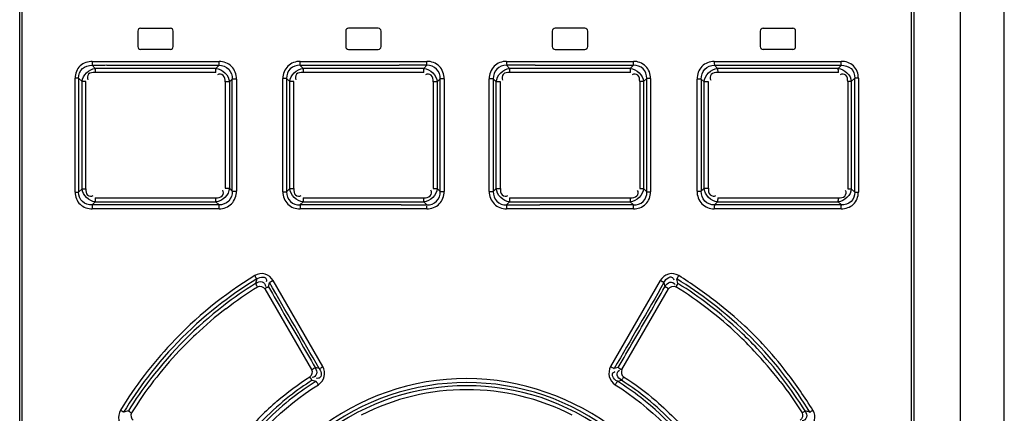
# Model space of a CAD drawing. Header units: inches. Extents: x 0 to 166, y 0 to 117.
# Tile 12 of 80: x 21.23 to 23.97, y 66.04 to 67.13. Entities that reach past the tile are written whole.
import ezdxf

# ---------------------------------------------------------------- set-up
doc = ezdxf.new("R2010")
doc.units = ezdxf.units.IN
doc.header["$LTSCALE"] = 9.105315
doc.header["$MEASUREMENT"] = 0
doc.layers.get('0').update_dxf_attribs({"linetype": 'CONTINUOUS'})

msp = doc.modelspace()

# ---------------------------------------------------------------- linework, layer by layer
at = {"color": 7, "linetype": 'CONTINUOUS'}
for p, q in [((23.9716, 51.719), (23.9716, 71.3954)), ((23.8496, 64.099), (23.8496, 69.1698)), ((21.2315, 64.1226), (21.2315, 69.1344)), ((21.2384, 64.1226), (21.2384, 69.1344)), ((23.7127, 69.1344), (23.7127, 64.1226)), ((23.7196, 69.1344), (23.7196, 64.1226)), ((21.5681, 67.1088), (21.6507, 67.1088)), ((22.2295, 67.1088), (22.1468, 67.1088)), ((22.8043, 67.1088), (22.7216, 67.1088)), ((23.3004, 67.1088), (23.383, 67.1088)), ((21.5602, 67.1009), (21.5602, 67.0576)), ((21.6586, 67.0576), (21.6586, 67.1009)), ((22.1389, 67.1009), (22.1389, 67.0576)), ((22.2374, 67.0576), (22.2374, 67.1009)), ((22.7137, 67.1009), (22.7137, 67.0576)), ((22.8122, 67.0576), (22.8122, 67.1009)), ((23.2925, 67.1009), (23.2925, 67.0576)), ((23.3909, 67.0576), (23.3909, 67.1009)), ((21.6507, 67.0498), (21.5681, 67.0498)), ((22.1468, 67.0498), (22.2295, 67.0498)), ((22.7216, 67.0498), (22.8043, 67.0498)), ((23.383, 67.0498), (23.3004, 67.0498)), ((21.4419, 66.9969), (21.4328, 67.0056)), ((21.4336, 67.0167), (21.7866, 67.0167)), ((21.7776, 66.9969), (21.4419, 66.9969)), ((21.4737, 67.0056), (21.7862, 67.0056)), ((21.7862, 67.0056), (21.7776, 66.9969)), ((22.0203, 66.9969), (22.0115, 67.0056)), ((22.0115, 67.0056), (22.2873, 67.0056)), ((22.0118, 67.0167), (22.3649, 67.0167)), ((22.3562, 66.9969), (22.0203, 66.9969)), ((22.3648, 67.0056), (22.2873, 67.0056)), ((22.3648, 67.0056), (22.3562, 66.9969)), ((22.3648, 67.0056), (22.3649, 67.0062)), ((22.3649, 67.0071), (22.3649, 67.0081)), ((22.5862, 67.0167), (22.5862, 67.012)), ((22.5862, 67.0167), (22.9393, 67.0167)), ((22.5862, 67.012), (22.5862, 67.0093)), ((22.5949, 66.9969), (22.5863, 67.0056)), ((22.5991, 67.0056), (22.5863, 67.0056)), ((22.9308, 66.9969), (22.5949, 66.9969)), ((22.6662, 67.0056), (22.5991, 67.0056)), ((22.6662, 67.0056), (22.9396, 67.0056)), ((22.9396, 67.0056), (22.9308, 66.9969)), ((23.1645, 67.0167), (23.5175, 67.0167)), ((23.1735, 66.9969), (23.1649, 67.0056)), ((23.1649, 67.0056), (23.5183, 67.0056)), ((23.5092, 66.9969), (23.1735, 66.9969)), ((23.5183, 67.0056), (23.5092, 66.9969)), ((21.3855, 66.6529), (21.3855, 66.9703)), ((21.3954, 66.9703), (21.3855, 66.9703)), ((21.3954, 66.9703), (21.3954, 66.6529)), ((21.3954, 66.9703), (21.4053, 66.9608)), ((21.7772, 66.9858), (21.4412, 66.9858)), ((22.3561, 66.9858), (22.02, 66.9858)), ((22.3561, 66.9905), (22.3561, 66.9931)), ((22.3561, 66.9858), (22.3561, 66.9905)), ((22.595, 66.9933), (22.595, 66.9906)), ((22.595, 66.9906), (22.595, 66.9858)), ((22.9311, 66.9858), (22.595, 66.9858)), ((23.5099, 66.9858), (23.1739, 66.9858)), ((23.5458, 66.9608), (23.5557, 66.9703)), ((23.5557, 66.6529), (23.5557, 66.9703)), ((23.5656, 66.9703), (23.5557, 66.9703)), ((23.5656, 66.9703), (23.5656, 66.6529)), ((21.4053, 66.6624), (21.4053, 66.9608)), ((21.4152, 66.9608), (21.4053, 66.9608)), ((21.4152, 66.6624), (21.4152, 66.9608)), ((21.8031, 66.9593), (21.8031, 66.6638)), ((21.8149, 66.9593), (21.8031, 66.9593)), ((21.8149, 66.9593), (21.8229, 66.9675)), ((21.8149, 66.9593), (21.8149, 66.6638)), ((21.8229, 66.6556), (21.8229, 66.9675)), ((21.8347, 66.9675), (21.8229, 66.9675)), ((21.8347, 66.9675), (21.8347, 66.6556)), ((21.9638, 66.6538), (21.9638, 66.9694)), ((21.9743, 66.9694), (21.9638, 66.9694)), ((21.9743, 66.9694), (21.9743, 66.6538)), ((21.9743, 66.9694), (21.9835, 66.9603)), ((21.9835, 66.6628), (21.9835, 66.9603)), ((21.9941, 66.9603), (21.9835, 66.9603)), ((21.9941, 66.6628), (21.9941, 66.9603)), ((22.382, 66.9598), (22.382, 66.6633)), ((22.3932, 66.9598), (22.382, 66.9598)), ((22.3932, 66.9598), (22.4018, 66.9685)), ((22.3932, 66.9598), (22.3932, 66.6633)), ((22.4018, 66.6547), (22.4018, 66.9685)), ((22.413, 66.9685), (22.4018, 66.9685)), ((22.413, 66.9685), (22.413, 66.6547)), ((22.5381, 66.6547), (22.5381, 66.9685)), ((22.5493, 66.9685), (22.5381, 66.9685)), ((22.5493, 66.9685), (22.5493, 66.6547)), ((22.5493, 66.9685), (22.5579, 66.9598)), ((22.5579, 66.6633), (22.5579, 66.9598)), ((22.5691, 66.9598), (22.5579, 66.9598)), ((22.5691, 66.6633), (22.5691, 66.9598)), ((22.957, 66.9603), (22.957, 66.6628)), ((22.9676, 66.9603), (22.957, 66.9603)), ((22.9676, 66.9603), (22.9768, 66.9694)), ((22.9676, 66.9603), (22.9676, 66.6628)), ((22.9768, 66.6538), (22.9768, 66.9694)), ((22.9873, 66.9694), (22.9768, 66.9694)), ((22.9873, 66.9694), (22.9873, 66.6538)), ((23.1164, 66.6556), (23.1164, 66.9675)), ((23.1282, 66.9675), (23.1164, 66.9675)), ((23.1282, 66.9675), (23.1282, 66.6556)), ((23.1282, 66.9675), (23.1362, 66.9593)), ((23.1362, 66.6638), (23.1362, 66.9593)), ((23.148, 66.9593), (23.1362, 66.9593)), ((23.148, 66.6638), (23.148, 66.9593)), ((23.5359, 66.9608), (23.5359, 66.6624)), ((23.5458, 66.9608), (23.5359, 66.9608)), ((23.5458, 66.9608), (23.5458, 66.6624)), ((21.3855, 66.6529), (21.3954, 66.6529)), ((21.4053, 66.6624), (21.3954, 66.6529)), ((21.4053, 66.6624), (21.4152, 66.6624)), ((21.8031, 66.6638), (21.8149, 66.6638)), ((21.8229, 66.6556), (21.8149, 66.6638)), ((21.8229, 66.6556), (21.8347, 66.6556)), ((21.9638, 66.6538), (21.9743, 66.6538)), ((21.9835, 66.6628), (21.9743, 66.6538)), ((21.9835, 66.6628), (21.9941, 66.6628)), ((22.382, 66.6633), (22.3932, 66.6633)), ((22.4018, 66.6547), (22.3932, 66.6633)), ((22.4018, 66.6547), (22.413, 66.6547)), ((22.5381, 66.6547), (22.5493, 66.6547)), ((22.5579, 66.6633), (22.5493, 66.6547)), ((22.5579, 66.6633), (22.5691, 66.6633)), ((22.957, 66.6628), (22.9676, 66.6628)), ((22.9768, 66.6538), (22.9676, 66.6628)), ((22.9768, 66.6538), (22.9873, 66.6538)), ((23.1164, 66.6556), (23.1282, 66.6556)), ((23.1362, 66.6638), (23.1282, 66.6556)), ((23.1362, 66.6638), (23.148, 66.6638)), ((23.5359, 66.6624), (23.5458, 66.6624)), ((23.5557, 66.6529), (23.5458, 66.6624)), ((23.5557, 66.6529), (23.5656, 66.6529)), ((21.4328, 66.6176), (21.4419, 66.6263)), ((21.5188, 66.6175), (21.4328, 66.6176)), ((21.4412, 66.6374), (21.7772, 66.6374)), ((21.4419, 66.6263), (21.7776, 66.6262)), ((21.7862, 66.6175), (21.5188, 66.6175)), ((21.7776, 66.6262), (21.7862, 66.6175)), ((22.0115, 66.6175), (22.0203, 66.6262)), ((22.2928, 66.6175), (22.0115, 66.6175)), ((22.02, 66.6373), (22.3561, 66.6373)), ((22.0203, 66.6262), (22.3562, 66.6262)), ((22.2928, 66.6175), (22.3648, 66.6175)), ((22.3561, 66.6341), (22.3561, 66.6373)), ((22.3561, 66.6298), (22.3561, 66.6341)), ((22.3562, 66.6262), (22.3648, 66.6175)), ((22.3649, 66.6096), (22.3649, 66.6139)), ((22.5863, 66.6175), (22.5862, 66.6169)), ((22.5862, 66.616), (22.5862, 66.615)), ((22.5863, 66.6175), (22.5949, 66.6262)), ((22.5863, 66.6175), (22.6539, 66.6175)), ((22.5949, 66.6262), (22.9308, 66.6262)), ((22.595, 66.6373), (22.595, 66.6327)), ((22.595, 66.6373), (22.9311, 66.6373)), ((22.595, 66.6327), (22.595, 66.63)), ((22.6539, 66.6175), (22.6794, 66.6175)), ((22.9396, 66.6175), (22.6794, 66.6175)), ((22.9308, 66.6262), (22.9396, 66.6175)), ((23.1649, 66.6175), (23.1735, 66.6262)), ((23.5183, 66.6176), (23.1649, 66.6175)), ((23.1735, 66.6262), (23.5092, 66.6263)), ((23.1739, 66.6374), (23.5099, 66.6374)), ((23.5092, 66.6263), (23.5183, 66.6176)), ((21.7866, 66.6065), (21.4336, 66.6065)), ((22.3649, 66.6064), (22.0118, 66.6064)), ((22.3649, 66.6064), (22.3649, 66.6096)), ((22.9393, 66.6064), (22.5862, 66.6064)), ((23.5175, 66.6065), (23.1645, 66.6065)), ((21.891, 66.4118), (21.8878, 66.3992)), ((21.9241, 66.3901), (21.9268, 66.4017)), ((22.075, 66.1681), (21.937, 66.4073)), ((23.0141, 66.4073), (22.8761, 66.1681)), ((23.0243, 66.4017), (23.027, 66.3901)), ((23.0633, 66.3992), (23.0601, 66.4117)), ((21.9169, 66.3861), (21.9139, 66.3845)), ((21.9139, 66.3845), (22.0438, 66.1596)), ((22.9073, 66.1596), (23.0372, 66.3845)), ((23.0344, 66.3861), (23.0317, 66.3876)), ((23.0372, 66.3845), (23.0344, 66.3861)), ((22.0438, 66.1596), (22.0465, 66.1613)), ((22.065, 66.1625), (22.0538, 66.1652)), ((22.0721, 66.1664), (22.075, 66.1681)), ((22.8802, 66.1657), (22.8827, 66.1643)), ((22.8973, 66.1653), (22.8861, 66.1625)), ((22.8996, 66.1641), (22.9018, 66.1628)), ((22.9018, 66.1628), (22.9044, 66.1613)), ((22.9044, 66.1613), (22.9073, 66.1596)), ((22.0407, 66.1369), (22.0389, 66.1396)), ((22.0431, 66.1333), (22.0407, 66.1369)), ((22.0452, 66.1302), (22.0564, 66.1272)), ((22.0626, 66.1177), (22.0609, 66.1204)), ((22.8947, 66.1272), (22.9059, 66.1301)), ((21.534, 66.0448), (21.5207, 66.0415)), ((23.4305, 66.0414), (23.4172, 66.0447))]:
    msp.add_line(p, q, dxfattribs=at)
for points in [[(21.4336, 67.0167), (21.4336, 67.0151), (21.4335, 67.0135), (21.4335, 67.012), (21.4334, 67.0106), (21.4333, 67.0093), (21.4332, 67.0081), (21.4331, 67.0071), (21.433, 67.0062), (21.4328, 67.0056)], [(21.4419, 66.9969), (21.4417, 66.9962), (21.4416, 66.9954), (21.4415, 66.9944), (21.4414, 66.9932), (21.4413, 66.992), (21.4413, 66.9906), (21.4412, 66.989), (21.4412, 66.9874), (21.4412, 66.9858)], [(21.7772, 66.9858), (21.7772, 66.9874), (21.7772, 66.9889), (21.7772, 66.9904), (21.7773, 66.9918), (21.7773, 66.9931), (21.7774, 66.9943), (21.7775, 66.9953), (21.7775, 66.9962), (21.7776, 66.9969)], [(21.7862, 67.0056), (21.7862, 67.0062), (21.7863, 67.0071), (21.7864, 67.0081), (21.7865, 67.0093), (21.7865, 67.0106), (21.7866, 67.012), (21.7866, 67.0135), (21.7866, 67.0151), (21.7866, 67.0167)], [(22.0115, 67.0056), (22.0116, 67.0062), (22.0116, 67.0071), (22.0117, 67.0081), (22.0117, 67.0092), (22.0118, 67.0105), (22.0118, 67.0119), (22.0118, 67.0135), (22.0118, 67.0151), (22.0118, 67.0167)], [(22.0203, 66.9969), (22.0203, 66.9963), (22.0202, 66.9954), (22.0202, 66.9944), (22.0201, 66.9933), (22.0201, 66.992), (22.0201, 66.9906), (22.02, 66.9891), (22.02, 66.9874), (22.02, 66.9858)], [(22.3561, 66.9943), (22.3562, 66.9954), (22.3562, 66.9962), (22.3562, 66.9969)], [(22.3649, 67.0093), (22.3649, 67.0106), (22.3649, 67.0167)], [(22.5862, 67.0071), (22.5862, 67.0062), (22.5863, 67.0056)], [(22.5949, 66.9969), (22.5949, 66.9963), (22.5949, 66.9955), (22.5949, 66.9944)], [(22.9311, 66.9858), (22.9311, 66.9874), (22.9311, 66.9889), (22.931, 66.9904), (22.931, 66.9918), (22.931, 66.9931), (22.9309, 66.9943), (22.9309, 66.9954), (22.9308, 66.9962), (22.9308, 66.9969)], [(22.9396, 67.0056), (22.9395, 67.0062), (22.9395, 67.0071), (22.9394, 67.0081), (22.9394, 67.0092), (22.9393, 67.0105), (22.9393, 67.0119), (22.9393, 67.0134), (22.9393, 67.015), (22.9393, 67.0167)], [(23.1645, 67.0167), (23.1645, 67.0151), (23.1645, 67.0135), (23.1645, 67.012), (23.1646, 67.0106), (23.1646, 67.0094), (23.1647, 67.0082), (23.1648, 67.0071), (23.1649, 67.0063), (23.1649, 67.0056)], [(23.1735, 66.9969), (23.1735, 66.9963), (23.1736, 66.9954), (23.1737, 66.9944), (23.1738, 66.9933), (23.1738, 66.992), (23.1739, 66.9906), (23.1739, 66.989), (23.1739, 66.9874), (23.1739, 66.9858)], [(23.5099, 66.9858), (23.5099, 66.9873), (23.5099, 66.9889), (23.5098, 66.9904), (23.5098, 66.9918), (23.5097, 66.9931), (23.5096, 66.9943), (23.5095, 66.9953), (23.5094, 66.9962), (23.5092, 66.9969)], [(23.5183, 67.0056), (23.5181, 67.0062), (23.518, 67.0071), (23.5179, 67.0081), (23.5178, 67.0092), (23.5177, 67.0105), (23.5176, 67.0119), (23.5176, 67.0134), (23.5175, 67.015), (23.5175, 67.0167)], [(21.4328, 66.6175), (21.433, 66.6169), (21.4331, 66.6161), (21.4332, 66.6151), (21.4333, 66.6139), (21.4334, 66.6127), (21.4335, 66.6112), (21.4335, 66.6097), (21.4336, 66.6081), (21.4336, 66.6065)], [(21.4412, 66.6374), (21.4412, 66.6358), (21.4412, 66.6342), (21.4413, 66.6327), (21.4413, 66.6313), (21.4414, 66.6301), (21.4415, 66.6289), (21.4416, 66.6278), (21.4417, 66.6269), (21.4419, 66.6263)], [(21.7776, 66.6262), (21.7776, 66.6269), (21.7775, 66.6277), (21.7774, 66.6287), (21.7773, 66.6299), (21.7773, 66.6311), (21.7772, 66.6325), (21.7772, 66.6341), (21.7772, 66.6357), (21.7772, 66.6373)], [(21.7866, 66.6065), (21.7866, 66.608), (21.7866, 66.6096), (21.7866, 66.6111), (21.7865, 66.6125), (21.7865, 66.6138), (21.7864, 66.615), (21.7863, 66.616), (21.7862, 66.6169), (21.7862, 66.6175)], [(22.0115, 66.6175), (22.0116, 66.6169), (22.0116, 66.6161), (22.0117, 66.6151), (22.0117, 66.6139), (22.0118, 66.6126), (22.0118, 66.6112), (22.0118, 66.6097), (22.0118, 66.6081), (22.0118, 66.6064)], [(22.02, 66.6373), (22.02, 66.6358), (22.02, 66.6342), (22.0201, 66.6327), (22.0201, 66.6313), (22.0201, 66.63), (22.0202, 66.6288), (22.0202, 66.6278), (22.0203, 66.6269), (22.0203, 66.6262)], [(22.3562, 66.6262), (22.3562, 66.6269), (22.3562, 66.6277), (22.3562, 66.6287)], [(22.3649, 66.616), (22.3649, 66.6169), (22.3648, 66.6175)], [(22.5862, 66.6139), (22.5862, 66.6126), (22.5862, 66.6064)], [(22.595, 66.6288), (22.5949, 66.6278), (22.5949, 66.6269), (22.5949, 66.6262)], [(22.9308, 66.6262), (22.9308, 66.6269), (22.9309, 66.6277), (22.9309, 66.6287), (22.931, 66.6299), (22.931, 66.6311), (22.931, 66.6325), (22.9311, 66.6341), (22.9311, 66.6357), (22.9311, 66.6373)], [(22.9393, 66.6064), (22.9393, 66.608), (22.9393, 66.6096), (22.9393, 66.6111), (22.9393, 66.6125), (22.9394, 66.6138), (22.9394, 66.6149), (22.9395, 66.616), (22.9395, 66.6169), (22.9396, 66.6175)], [(23.1649, 66.6175), (23.1649, 66.6169), (23.1648, 66.616), (23.1647, 66.615), (23.1646, 66.6139), (23.1646, 66.6126), (23.1645, 66.6112), (23.1645, 66.6096), (23.1645, 66.6081), (23.1645, 66.6065)], [(23.1739, 66.6373), (23.1739, 66.6358), (23.1739, 66.6342), (23.1739, 66.6327), (23.1738, 66.6313), (23.1738, 66.63), (23.1737, 66.6288), (23.1736, 66.6278), (23.1736, 66.6269), (23.1735, 66.6262)], [(23.5092, 66.6263), (23.5094, 66.6269), (23.5095, 66.6277), (23.5096, 66.6288), (23.5097, 66.6299), (23.5098, 66.6312), (23.5098, 66.6326), (23.5099, 66.6341), (23.5099, 66.6357), (23.5099, 66.6374)], [(23.5175, 66.6065), (23.5175, 66.6081), (23.5176, 66.6097), (23.5176, 66.6112), (23.5177, 66.6126), (23.5178, 66.6139), (23.5179, 66.615), (23.518, 66.616), (23.5181, 66.6169), (23.5183, 66.6175)], [(21.891, 66.4118), (21.8907, 66.4123), (21.8903, 66.413), (21.8899, 66.4139), (21.8893, 66.4149), (21.8887, 66.4159), (21.888, 66.4171), (21.8873, 66.4184), (21.8865, 66.4198), (21.8856, 66.4211)], [(21.8932, 66.3899), (21.8924, 66.3912), (21.8916, 66.3925), (21.8909, 66.3938), (21.8902, 66.3949), (21.8896, 66.396), (21.889, 66.397), (21.8885, 66.3979), (21.8881, 66.3986), (21.8878, 66.3992)], [(21.937, 66.4073), (21.9342, 66.4057), (21.9328, 66.4049), (21.9315, 66.4042), (21.9304, 66.4036), (21.9293, 66.403), (21.9283, 66.4024), (21.9275, 66.402), (21.9268, 66.4017)], [(23.0184, 66.4048), (23.0156, 66.4065), (23.0141, 66.4073)], [(23.0243, 66.4017), (23.0237, 66.402), (23.0229, 66.4024), (23.022, 66.4029), (23.0209, 66.4035), (23.0197, 66.4041), (23.0184, 66.4048)], [(23.0615, 66.3961), (23.0586, 66.3913), (23.0578, 66.3899)], [(23.0655, 66.4211), (23.0647, 66.4198), (23.0639, 66.4185), (23.0631, 66.4172), (23.0625, 66.4161), (23.0618, 66.415), (23.0613, 66.414), (23.0608, 66.4131), (23.0604, 66.4123), (23.0601, 66.4118)], [(23.0633, 66.3992), (23.063, 66.3987), (23.0626, 66.3979), (23.0621, 66.3971), (23.0615, 66.3961)], [(21.9241, 66.3901), (21.9235, 66.3898), (21.9227, 66.3894), (21.9218, 66.3889), (21.9207, 66.3883), (21.9196, 66.3877), (21.9169, 66.3861)], [(23.0317, 66.3876), (23.0305, 66.3882), (23.0294, 66.3888), (23.0285, 66.3893), (23.0276, 66.3898), (23.027, 66.3901)], [(22.0465, 66.1613), (22.0492, 66.1627), (22.0503, 66.1634)], [(22.0514, 66.164), (22.0524, 66.1645), (22.0532, 66.1649), (22.0538, 66.1653)], [(22.065, 66.1625), (22.0656, 66.1628), (22.0663, 66.1632), (22.0673, 66.1637)], [(22.0683, 66.1643), (22.0694, 66.1649), (22.0721, 66.1664)], [(22.8761, 66.1681), (22.8775, 66.1673), (22.8802, 66.1657)], [(22.8837, 66.1638), (22.8847, 66.1632), (22.8855, 66.1628), (22.8861, 66.1625)], [(22.8973, 66.1653), (22.8979, 66.165), (22.8986, 66.1646), (22.8996, 66.1641)], [(22.0452, 66.1302), (22.0448, 66.1307), (22.0443, 66.1314), (22.0437, 66.1323), (22.0431, 66.1333)], [(22.0609, 66.1204), (22.06, 66.1217), (22.0593, 66.1229), (22.0586, 66.124), (22.0579, 66.125), (22.0573, 66.1259), (22.0568, 66.1266), (22.0564, 66.1272)], [(22.8947, 66.1272), (22.8944, 66.1267), (22.8939, 66.126), (22.8933, 66.1251), (22.8926, 66.1241), (22.8919, 66.1231), (22.8911, 66.1218), (22.8903, 66.1205), (22.8894, 66.1191), (22.8885, 66.1177)], [(22.9122, 66.1396), (22.9113, 66.1382), (22.9105, 66.1369), (22.9096, 66.1356), (22.9088, 66.1344), (22.9081, 66.1333), (22.9074, 66.1323), (22.9068, 66.1314), (22.9063, 66.1307), (22.9059, 66.1302)], [(21.5121, 66.047), (21.5133, 66.0462), (21.5146, 66.0455), (21.5158, 66.0447), (21.5169, 66.044), (21.5178, 66.0434), (21.5187, 66.0428), (21.5195, 66.0422), (21.5201, 66.0418), (21.5206, 66.0414)], [(21.534, 66.0448), (21.5344, 66.0445), (21.5351, 66.044), (21.5358, 66.0434), (21.5367, 66.0428), (21.5377, 66.0421), (21.5388, 66.0414), (21.5399, 66.0407), (21.5412, 66.0399), (21.5425, 66.0391)], [(23.4086, 66.0391), (23.4099, 66.0399), (23.4111, 66.0407), (23.4123, 66.0414), (23.4133, 66.0422), (23.4143, 66.0428), (23.4152, 66.0434), (23.416, 66.044), (23.4166, 66.0445), (23.4171, 66.0448)], [(23.4305, 66.0414), (23.431, 66.0417), (23.4316, 66.0422), (23.4324, 66.0427), (23.4332, 66.0433), (23.4342, 66.044), (23.4353, 66.0447), (23.4365, 66.0454), (23.4377, 66.0462), (23.439, 66.047)]]:
    msp.add_lwpolyline(points, dxfattribs=at)
for centre, radius, start, end in [((21.5681, 67.1009), 0.00787, 90, 180), ((21.6507, 67.1009), 0.00787, 0, 90), ((22.1468, 67.1009), 0.00787, 89.9993, 179.9993), ((22.2295, 67.1009), 0.00787, 0, 90.0004), ((22.7216, 67.1009), 0.00787, 89.9996, 179.9996), ((22.8043, 67.1009), 0.00787, 0, 90.0007), ((23.3004, 67.1009), 0.00787, 90, 180), ((23.383, 67.1009), 0.00787, 0, 90), ((21.5681, 67.0576), 0.00787, 180, 270), ((21.6507, 67.0576), 0.00787, 270, 360), ((22.1468, 67.0576), 0.00787, 180.0007, 270.0007), ((22.2295, 67.0576), 0.00787, 269.9996, 360), ((22.7216, 67.0576), 0.00787, 180.0004, 270.0004), ((22.8043, 67.0576), 0.00787, 269.9993, 360), ((23.3004, 67.0576), 0.00787, 180, 270), ((23.383, 67.0576), 0.00787, 270, 360), ((22.4771, 65.457), 1.1311, 121.5234, 136.7897), ((22.475, 65.4578), 1.1185, 121.4746, 127.4941), ((22.475, 65.4596), 1.108, 122.0024, 127.6378), ((22.4761, 65.4578), 1.1185, 52.5058, 58.5253), ((22.4748, 65.4576), 1.1104, 52.4575, 57.9963), ((27.4291, 69.4853), 6.3155, 209.34679, 210.13154), ((17.522, 69.4853), 6.3155, 329.86846, 330.65321), ((22.5096, 65.5049), 1.0411, 52.148, 58.2219), ((22.4764, 65.456), 1.1208, 127.4923, 142.5099), ((22.4747, 65.456), 1.1208, 37.4898, 52.5076), ((22.5054, 65.4842), 1.0899, 46.9433, 52.5224), ((22.4767, 65.4574), 1.1107, 127.6372, 142.4703), ((22.4934, 65.4412), 1.1234, 127.7815, 133.4079), ((22.4658, 65.448), 1.1129, 46.6469, 52.1656), ((22.4758, 65.459), 1.1087, 46.6782, 52.4564), ((22.5073, 65.4253), 1.1445, 133.3682, 136.6174), ((22.4524, 65.4334), 1.1327, 43.3749, 46.662), ((22.4746, 65.4578), 1.1104, 43.2353, 46.6748), ((22.5343, 65.5169), 1.0464, 43.0508, 46.8734), ((22.4782, 65.4563), 1.1324, 136.8015, 148.5555), ((22.5068, 65.4932), 1.0826, 37.4141, 42.9767), ((22.4898, 65.441), 1.121, 136.5872, 142.1846), ((22.4618, 65.4413), 1.1204, 37.7355, 43.4098), ((22.4733, 65.4566), 1.1121, 31.9365, 43.2322), ((22.4746, 65.4574), 1.1185, 142.5083, 148.527), ((22.475, 65.4585), 1.1088, 142.4692, 148.0769), ((22.3907, 65.5173), 0.9959, 142.152, 148.4006), ((22.4754, 65.4585), 0.7976, 122.6381, 128.1485), ((22.4734, 65.4597), 0.787, 121.9972, 127.7569), ((22.4755, 65.457), 0.6667, 51.9965, 128.0036), ((22.4782, 65.4605), 0.7861, 52.22, 58.0026), ((22.4757, 65.4585), 0.7976, 51.8515, 57.3619), ((22.4765, 65.4574), 1.1185, 31.4728, 37.4915), ((22.4755, 65.4582), 0.6568, 52.8403, 127.1595), ((22.4756, 65.4584), 0.6454, 62.9278, 117.0726), ((22.4786, 65.455), 0.8023, 128.1712, 141.8698), ((22.4781, 65.4546), 0.794, 127.7971, 142.1275), ((22.5145, 65.4179), 0.8654, 130.9446, 139.189), ((22.4741, 65.456), 0.7923, 32.0861, 52.2028), ((22.4725, 65.455), 0.8023, 38.1302, 51.8288)]:
    msp.add_arc(centre, radius, start, end, dxfattribs=at)
for points, knots in [([(21.4336, 67.0167), (21.4215, 67.0162), (21.3954, 67.0084), (21.3857, 66.9824), (21.3855, 66.9703)], [0, 0, 0, 0, 0.500114, 1, 1, 1, 1]), ([(21.3954, 66.9703), (21.3951, 66.9797), (21.4028, 67.0002), (21.4234, 67.006), (21.4328, 67.0056)], [0, 0, 0, 0, 0.501469, 1, 1, 1, 1]), ([(21.7861, 67.0056), (21.7958, 67.0059), (21.8166, 66.9981), (21.8233, 66.9772), (21.8229, 66.9675)], [0, 0, 0, 0, 0.49985, 1, 1, 1, 1]), ([(21.8347, 66.9675), (21.8347, 66.98), (21.8253, 67.0063), (21.7991, 67.0167), (21.7866, 67.0167)], [0, 0, 0, 0, 0.500912, 1, 1, 1, 1]), ([(22.0118, 67.0167), (21.9996, 67.0167), (21.9736, 67.0075), (21.9637, 66.9816), (21.9638, 66.9694)], [0, 0, 0, 0, 0.500347, 1, 1, 1, 1]), ([(22.0115, 67.0056), (22.002, 67.006), (21.9813, 66.9995), (21.9739, 66.9789), (21.9743, 66.9694)], [0, 0, 0, 0, 0.499787, 1, 1, 1, 1]), ([(22.4018, 66.9685), (22.4022, 66.978), (22.3952, 66.9988), (22.3744, 67.0059), (22.3648, 67.0056)], [0, 0, 0, 0, 0.500024, 1, 1, 1, 1]), ([(22.413, 66.9685), (22.413, 66.9808), (22.4034, 67.0069), (22.3773, 67.0167), (22.3649, 67.0167)], [0, 0, 0, 0, 0.50014, 1, 1, 1, 1]), ([(22.5862, 67.0167), (22.5738, 67.0167), (22.5477, 67.0069), (22.5381, 66.9808), (22.5381, 66.9685)], [0, 0, 0, 0, 0.499974, 1, 1, 1, 1]), ([(22.5863, 67.0056), (22.5767, 67.0059), (22.5559, 66.9988), (22.5489, 66.978), (22.5493, 66.9685)], [0, 0, 0, 0, 0.500144, 1, 1, 1, 1]), ([(22.9873, 66.9694), (22.9873, 66.9816), (22.9775, 67.0075), (22.9515, 67.0167), (22.9393, 67.0167)], [0, 0, 0, 0, 0.499795, 1, 1, 1, 1]), ([(22.9768, 66.9694), (22.9771, 66.9789), (22.9698, 66.9995), (22.9491, 67.006), (22.9396, 67.0056)], [0, 0, 0, 0, 0.50039, 1, 1, 1, 1]), ([(23.1645, 67.0167), (23.152, 67.0163), (23.1255, 67.0066), (23.1168, 66.98), (23.1164, 66.9675)], [0, 0, 0, 0, 0.49921, 1, 1, 1, 1]), ([(23.1282, 66.9675), (23.1278, 66.9772), (23.1345, 66.9981), (23.1553, 67.0059), (23.165, 67.0056)], [0, 0, 0, 0, 0.500266, 1, 1, 1, 1]), ([(23.5656, 66.9703), (23.5656, 66.9824), (23.5555, 67.0081), (23.5296, 67.0167), (23.5175, 67.0167)], [0, 0, 0, 0, 0.499912, 1, 1, 1, 1]), ([(23.5183, 67.0056), (23.5277, 67.0059), (23.5483, 67.0002), (23.556, 66.9797), (23.5557, 66.9703)], [0, 0, 0, 0, 0.498783, 1, 1, 1, 1]), ([(21.4412, 66.9858), (21.435, 66.9858), (21.4213, 66.9857), (21.4183, 66.9696), (21.4214, 66.9655)], [0, 0, 0, 0, 0.545035, 1, 1, 1, 1]), ([(21.8031, 66.9593), (21.8029, 66.9657), (21.8027, 66.9797), (21.7863, 66.9826), (21.7821, 66.9794)], [0, 0, 0, 0, 0.544932, 1, 1, 1, 1]), ([(22.02, 66.9858), (22.0138, 66.9857), (22, 66.9854), (21.9972, 66.9693), (22.0004, 66.9651)], [0, 0, 0, 0, 0.544305, 1, 1, 1, 1]), ([(22.382, 66.9598), (22.3819, 66.9661), (22.3815, 66.98), (22.3652, 66.9826), (22.3611, 66.9794)], [0, 0, 0, 0, 0.542882, 1, 1, 1, 1]), ([(22.595, 66.9858), (22.5887, 66.9857), (22.5748, 66.9852), (22.5723, 66.969), (22.5755, 66.9648)], [0, 0, 0, 0, 0.542408, 1, 1, 1, 1]), ([(22.957, 66.9603), (22.9569, 66.9665), (22.9563, 66.9802), (22.9402, 66.9826), (22.9361, 66.9794)], [0, 0, 0, 0, 0.541239, 1, 1, 1, 1]), ([(23.1739, 66.9858), (23.1676, 66.9857), (23.1537, 66.9849), (23.1513, 66.9686), (23.1546, 66.9644)], [0, 0, 0, 0, 0.540184, 1, 1, 1, 1]), ([(23.5359, 66.9608), (23.5357, 66.9668), (23.535, 66.9805), (23.5191, 66.9825), (23.515, 66.9793)], [0, 0, 0, 0, 0.539989, 1, 1, 1, 1]), ([(21.3855, 66.6529), (21.3855, 66.6408), (21.3956, 66.6151), (21.4215, 66.6065), (21.4336, 66.6065)], [0, 0, 0, 0, 0.499912, 1, 1, 1, 1]), ([(21.4328, 66.6176), (21.4234, 66.6172), (21.4028, 66.6229), (21.3951, 66.6434), (21.3954, 66.6529)], [0, 0, 0, 0, 0.498777, 1, 1, 1, 1]), ([(21.4152, 66.6624), (21.4154, 66.6563), (21.4161, 66.6427), (21.432, 66.6406), (21.4361, 66.6439)], [0, 0, 0, 0, 0.539989, 1, 1, 1, 1]), ([(21.7772, 66.6374), (21.7835, 66.6375), (21.7974, 66.6382), (21.7998, 66.6545), (21.7965, 66.6587)], [0, 0, 0, 0, 0.540184, 1, 1, 1, 1]), ([(21.8229, 66.6556), (21.8233, 66.6459), (21.8166, 66.625), (21.7958, 66.6172), (21.7861, 66.6175)], [0, 0, 0, 0, 0.500266, 1, 1, 1, 1]), ([(21.7866, 66.6065), (21.7991, 66.6069), (21.8256, 66.6165), (21.8343, 66.6431), (21.8347, 66.6556)], [0, 0, 0, 0, 0.49921, 1, 1, 1, 1]), ([(21.9638, 66.6538), (21.9637, 66.6415), (21.9736, 66.6156), (21.9996, 66.6064), (22.0118, 66.6064)], [0, 0, 0, 0, 0.499795, 1, 1, 1, 1]), ([(21.9743, 66.6538), (21.974, 66.6443), (21.9813, 66.6236), (22.002, 66.6172), (22.0115, 66.6175)], [0, 0, 0, 0, 0.50039, 1, 1, 1, 1]), ([(21.9941, 66.6628), (21.9942, 66.6567), (21.9948, 66.6429), (22.0109, 66.6406), (22.015, 66.6438)], [0, 0, 0, 0, 0.541239, 1, 1, 1, 1]), ([(22.3561, 66.6373), (22.3624, 66.6375), (22.3763, 66.6379), (22.3788, 66.6542), (22.3756, 66.6583)], [0, 0, 0, 0, 0.542408, 1, 1, 1, 1]), ([(22.3648, 66.6175), (22.3744, 66.6172), (22.3952, 66.6243), (22.4022, 66.6451), (22.4018, 66.6547)], [0, 0, 0, 0, 0.500144, 1, 1, 1, 1]), ([(22.3649, 66.6064), (22.3773, 66.6064), (22.4034, 66.6162), (22.413, 66.6423), (22.413, 66.6547)], [0, 0, 0, 0, 0.499974, 1, 1, 1, 1]), ([(22.5381, 66.6547), (22.5381, 66.6423), (22.5477, 66.6162), (22.5738, 66.6064), (22.5862, 66.6064)], [0, 0, 0, 0, 0.50014, 1, 1, 1, 1]), ([(22.5493, 66.6547), (22.5489, 66.6451), (22.5559, 66.6243), (22.5767, 66.6172), (22.5863, 66.6175)], [0, 0, 0, 0, 0.500023, 1, 1, 1, 1]), ([(22.5691, 66.6633), (22.5692, 66.6571), (22.5696, 66.6432), (22.5859, 66.6405), (22.59, 66.6437)], [0, 0, 0, 0, 0.542882, 1, 1, 1, 1]), ([(22.9311, 66.6373), (22.9373, 66.6375), (22.9511, 66.6377), (22.9539, 66.6539), (22.9507, 66.658)], [0, 0, 0, 0, 0.544305, 1, 1, 1, 1]), ([(22.9393, 66.6064), (22.9515, 66.6064), (22.9775, 66.6156), (22.9873, 66.6415), (22.9873, 66.6538)], [0, 0, 0, 0, 0.500347, 1, 1, 1, 1]), ([(22.9396, 66.6175), (22.9491, 66.6172), (22.9698, 66.6236), (22.9772, 66.6443), (22.9768, 66.6538)], [0, 0, 0, 0, 0.499787, 1, 1, 1, 1]), ([(23.1164, 66.6556), (23.1164, 66.6431), (23.1258, 66.6168), (23.152, 66.6064), (23.1645, 66.6065)], [0, 0, 0, 0, 0.500912, 1, 1, 1, 1]), ([(23.165, 66.6175), (23.1553, 66.6172), (23.1345, 66.625), (23.1278, 66.6459), (23.1282, 66.6556)], [0, 0, 0, 0, 0.49985, 1, 1, 1, 1]), ([(23.148, 66.6638), (23.1482, 66.6575), (23.1484, 66.6435), (23.1648, 66.6406), (23.169, 66.6438)], [0, 0, 0, 0, 0.544932, 1, 1, 1, 1]), ([(23.5099, 66.6374), (23.5161, 66.6373), (23.5298, 66.6375), (23.5328, 66.6535), (23.5297, 66.6577)], [0, 0, 0, 0, 0.545035, 1, 1, 1, 1]), ([(23.5175, 66.6065), (23.5296, 66.607), (23.5557, 66.6147), (23.5654, 66.6408), (23.5656, 66.6529)], [0, 0, 0, 0, 0.500114, 1, 1, 1, 1]), ([(23.5557, 66.6529), (23.556, 66.6434), (23.5483, 66.623), (23.5277, 66.6171), (23.5183, 66.6176)], [0, 0, 0, 0, 0.50147, 1, 1, 1, 1]), ([(21.937, 66.4073), (21.9318, 66.4155), (21.9157, 66.4302), (21.8941, 66.4259), (21.8856, 66.4211)], [0, 0, 0, 0, 0.500778, 1, 1, 1, 1]), ([(23.0655, 66.4211), (23.0571, 66.4259), (23.0354, 66.4302), (23.0193, 66.4155), (23.0141, 66.4073)], [0, 0, 0, 0, 0.499257, 1, 1, 1, 1]), ([(21.8878, 66.3992), (21.8932, 66.4023), (21.9054, 66.4085), (21.9161, 66.3963), (21.9156, 66.391)], [0, 0, 0, 0, 0.53978, 1, 1, 1, 1]), ([(21.891, 66.4118), (21.8962, 66.4154), (21.9053, 66.4188), (21.9186, 66.4144), (21.9185, 66.407), (21.9177, 66.4039)], [0, 0, 0, 0, 0.519254, 0.735759, 1, 1, 1, 1]), ([(23.0243, 66.4017), (23.0272, 66.4075), (23.0331, 66.4153), (23.047, 66.4188), (23.0509, 66.4123), (23.0519, 66.4092)], [0, 0, 0, 0, 0.520279, 0.736667, 1, 1, 1, 1]), ([(23.027, 66.3901), (23.0305, 66.3953), (23.0381, 66.4067), (23.0535, 66.401), (23.0555, 66.3961)], [0, 0, 0, 0, 0.543528, 1, 1, 1, 1]), ([(22.0538, 66.1653), (22.0565, 66.1599), (22.0623, 66.1483), (22.0509, 66.1378), (22.0458, 66.1381)], [0, 0, 0, 0, 0.538233, 1, 1, 1, 1]), ([(22.065, 66.1625), (22.0684, 66.1573), (22.0719, 66.1485), (22.0681, 66.1355), (22.0609, 66.1351), (22.0578, 66.1356)], [0, 0, 0, 0, 0.517488, 0.735457, 1, 1, 1, 1]), ([(22.0626, 66.1177), (22.0703, 66.1229), (22.0836, 66.1393), (22.0794, 66.1598), (22.075, 66.1681)], [0, 0, 0, 0, 0.499887, 1, 1, 1, 1]), ([(22.8761, 66.1681), (22.8717, 66.1598), (22.8675, 66.1392), (22.8808, 66.123), (22.8885, 66.1177)], [0, 0, 0, 0, 0.500153, 1, 1, 1, 1]), ([(22.8947, 66.1272), (22.8893, 66.1302), (22.8822, 66.1363), (22.8796, 66.1496), (22.8857, 66.1533), (22.8887, 66.1543)], [0, 0, 0, 0, 0.517326, 0.735297, 1, 1, 1, 1]), ([(22.9059, 66.1302), (22.901, 66.1336), (22.8905, 66.1412), (22.8958, 66.1558), (22.9005, 66.1579)], [0, 0, 0, 0, 0.537548, 1, 1, 1, 1]), ([(22.8928, 65.9908), (22.7761, 66.0805), (22.476, 66.1889), (22.1741, 66.0816), (22.0583, 65.9908)], [0, 0, 0, 0, 0.500056, 1, 1, 1, 1]), ([(21.5121, 66.047), (21.5075, 66.0388), (21.5028, 66.0178), (21.5171, 66.0018), (21.5251, 65.9969)], [0, 0, 0, 0, 0.500028, 1, 1, 1, 1]), ([(23.4171, 66.0448), (23.4201, 66.0395), (23.4262, 66.0276), (23.4142, 66.0172), (23.409, 66.0176)], [0, 0, 0, 0, 0.538842, 1, 1, 1, 1]), ([(23.426, 65.9969), (23.4339, 66.0019), (23.4483, 66.0177), (23.4437, 66.0388), (23.439, 66.047)], [0, 0, 0, 0, 0.499984, 1, 1, 1, 1])]:
    msp.add_open_spline(points, degree=3, knots=knots, dxfattribs=at)
for points in [[(21.4053, 66.9608), (21.4058, 66.9779), (21.4247, 66.9962), (21.4419, 66.9969)], [(21.4737, 67.0056), (21.4601, 67.0056), (21.4464, 67.0051), (21.4328, 67.0056)], [(21.7776, 66.9969), (21.7953, 66.9965), (21.8144, 66.9769), (21.8149, 66.9593)], [(21.9835, 66.9603), (21.984, 66.9776), (22.003, 66.9964), (22.0203, 66.9969)], [(22.3562, 66.9969), (22.3737, 66.9964), (22.3927, 66.9773), (22.3932, 66.9598)], [(22.5579, 66.9598), (22.5584, 66.9773), (22.5774, 66.9964), (22.5949, 66.9969)], [(22.9308, 66.9969), (22.9481, 66.9964), (22.9671, 66.9776), (22.9676, 66.9603)], [(23.1362, 66.9593), (23.1367, 66.9769), (23.1558, 66.9965), (23.1735, 66.9969)], [(23.5092, 66.9969), (23.5264, 66.9962), (23.5454, 66.9779), (23.5458, 66.9608)], [(21.4419, 66.6263), (21.4247, 66.6269), (21.4057, 66.6452), (21.4053, 66.6624)], [(21.8149, 66.6638), (21.8144, 66.6462), (21.7953, 66.6267), (21.7776, 66.6262)], [(22.0203, 66.6262), (22.003, 66.6268), (21.984, 66.6455), (21.9835, 66.6628)], [(22.3932, 66.6633), (22.3927, 66.6458), (22.3737, 66.6267), (22.3562, 66.6262)], [(22.5949, 66.6262), (22.5774, 66.6267), (22.5584, 66.6458), (22.5579, 66.6633)], [(22.9676, 66.6628), (22.9671, 66.6455), (22.9481, 66.6268), (22.9308, 66.6262)], [(23.1735, 66.6262), (23.1558, 66.6267), (23.1367, 66.6462), (23.1362, 66.6638)], [(23.5458, 66.6624), (23.5453, 66.6452), (23.5264, 66.6269), (23.5092, 66.6263)], [(22.065, 66.1625), (22.0196, 66.2426), (21.9721, 66.3215), (21.9268, 66.4017)], [(23.0243, 66.4017), (22.979, 66.3215), (22.9315, 66.2426), (22.8861, 66.1625)], [(23.1686, 66.3491), (23.1354, 66.3747), (23.1008, 66.3985), (23.0655, 66.4211)], [(21.8052, 66.329), (21.8334, 66.3509), (21.8628, 66.3713), (21.8932, 66.3899)], [(21.8932, 66.3899), (21.8994, 66.3934), (21.9102, 66.3905), (21.9139, 66.3845)], [(23.0372, 66.3845), (23.041, 66.3905), (23.0517, 66.3935), (23.0578, 66.3899)], [(21.967, 66.315), (21.996, 66.2651), (22.0254, 66.2155), (22.0538, 66.1653)], [(22.8973, 66.1653), (22.9257, 66.2155), (22.9551, 66.2651), (22.9841, 66.315)], [(22.0438, 66.1596), (22.047, 66.1536), (22.0446, 66.1435), (22.0389, 66.1396)], [(22.9073, 66.1596), (22.9039, 66.1537), (22.9064, 66.1433), (22.9122, 66.1396)], [(23.439, 66.047), (23.4163, 66.0826), (23.3924, 66.1174), (23.3667, 66.1509)], [(21.9474, 66.0716), (21.9761, 66.0965), (22.0066, 66.1195), (22.0389, 66.1396)], [(22.9122, 66.1396), (22.9437, 66.1202), (22.9734, 66.0976), (23.0015, 66.0734)], [(23.3479, 66.127), (23.3696, 66.0989), (23.39, 66.0695), (23.4086, 66.0391)], [(21.8158, 65.8709), (21.8777, 65.9694), (21.9641, 66.0558), (22.0626, 66.1177)], [(22.8885, 66.1177), (22.987, 66.0559), (23.0733, 65.9694), (23.1352, 65.8709)], [(23.0015, 66.0734), (23.0428, 66.0379), (23.0809, 65.9984), (23.1146, 65.9556)], [(21.5425, 66.0391), (21.5388, 66.0332), (21.5416, 66.0224), (21.5476, 66.0189)], [(23.4086, 66.0391), (23.4123, 66.0332), (23.4095, 66.0224), (23.4035, 66.0189)]]:
    msp.add_open_spline(points, degree=3, dxfattribs=at)

doc.saveas('drawing.dxf')
